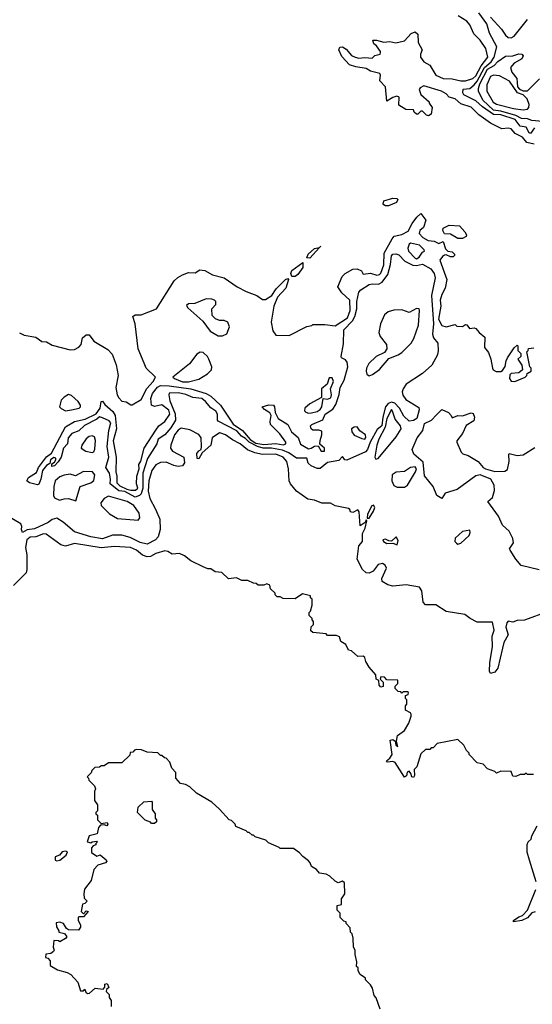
# Model space of a CAD drawing. Extents: x 2380107 to 2585170, y 384273 to 546161.
# Tile 225 of 256: x 2489375 to 2492837, y 476769 to 483419. Entities that reach past the tile are written whole.
import ezdxf

# ---------------------------------------------------------------- set-up
doc = ezdxf.new("R2010")
doc.units = 0

msp = doc.modelspace()

# ---------------------------------------------------------------- linework, layer by layer
at = {"layer": '0CON05XD'}
for points in [[(2492546.9, 483326.9), (2492529.7, 483389.7), (2492476.2, 483465)], [(2492848.8, 482578.8), (2492800, 482590), (2492770.8, 482625), (2492720.7, 482650.7), (2492695, 482681.2), (2492675, 482686), (2492631.7, 482681.7), (2492555, 482720.8), (2492476.2, 482776.2), (2492425, 482828.5), (2492355, 482850.8), (2492315, 482884.4), (2492276.2, 482896.2), (2492255, 482917.1), (2492223.8, 482935), (2492105, 482971.2), (2492080.7, 482959.3), (2492073, 482947), (2492083.9, 482913.9), (2492140, 482865), (2492140, 482855), (2492160, 482825), (2492155, 482780), (2492135, 482770), (2492123, 482773), (2492095, 482800), (2492085, 482800), (2492065, 482780), (2492055, 482780), (2492040, 482795), (2492035, 482810), (2491983, 482813), (2491935, 482842.5), (2491937.5, 482895), (2491921.7, 482901.7), (2491895, 482892.5), (2491855, 482867.5), (2491846.2, 482965), (2491807.5, 483005), (2491812.5, 483045), (2491807.5, 483055), (2491745, 483070.8), (2491715, 483090), (2491645, 483100), (2491603.5, 483113.5), (2491550.3, 483170.3), (2491530.9, 483215), (2491537.1, 483232.9), (2491555, 483234.4), (2491579.1, 483219.1), (2491615, 483177.1), (2491640, 483165), (2491665, 483159.4), (2491705, 483164.5), (2491755, 483160), (2491773, 483177), (2491810, 483185), (2491812.5, 483195), (2491812.5, 483205), (2491785, 483242.5), (2491767.5, 483255), (2491760, 483280), (2491785, 483280), (2491835, 483266.2), (2491875, 483271.2), (2491915, 483263.3), (2491973.6, 483276.4), (2492020, 483325), (2492046.4, 483336.4), (2492065, 483320), (2492066.2, 483265), (2492093.3, 483215), (2492082.5, 483185), (2492082.5, 483165), (2492103.6, 483133.6), (2492145, 483112.5), (2492184.6, 483044.6), (2492235, 483022.5), (2492295, 483019.4), (2492355, 483004.8), (2492385, 483006.2), (2492435, 483021.1), (2492455, 483039.1), (2492492.3, 483107.7), (2492536.2, 483165), (2492524.2, 483225), (2492485, 483280), (2492443.3, 483323.3), (2492414.3, 483385), (2492395, 483409.2), (2492335.8, 483445)], [(2492555, 483436.9), (2492629.2, 483355), (2492655.7, 483315), (2492675, 483298.9), (2492695, 483296.4), (2492715, 483306.9), (2492805, 483420)], [(2492851.5, 482688.5), (2492825, 482650), (2492815, 482655.6), (2492795, 482692.1), (2492755, 482700.7), (2492720.7, 482745), (2492625, 482776.8), (2492575, 482779.1), (2492499.9, 482829.9), (2492455, 482870), (2492375, 482911.9), (2492367.8, 482925), (2492370.3, 482949.7), (2492415, 482954.6), (2492445, 482978.3), (2492465, 483004), (2492515, 483096.9), (2492559.1, 483135), (2492579.4, 483165), (2492598.1, 483235), (2492546.9, 483326.9)], [(2492905, 482730.2), (2492835, 482738.1), (2492805, 482750), (2492765, 482752.5), (2492725, 482771.2), (2492625, 482800.6), (2492575, 482807.4), (2492503.8, 482875), (2492472.9, 482935), (2492472.6, 482955), (2492482.8, 482985), (2492534.5, 483085), (2492580.4, 483109.6), (2492605, 483136.8), (2492655, 483173.3), (2492705.6, 483174.4), (2492745, 483188.6), (2492767, 483187), (2492775.8, 483175), (2492765.8, 483155), (2492714.6, 483125.4), (2492688.8, 483095), (2492699.2, 483065), (2492732.4, 483022.4), (2492734.6, 482995.4), (2492736.1, 482966.1), (2492750, 482950), (2492775, 482937.3), (2492805, 482939.1), (2492885, 483019.2)], [(2492775, 482810.6), (2492805, 482814.7), (2492814.1, 482825.9), (2492816.7, 482845), (2492803.5, 482883.5), (2492775, 482911.6), (2492736.4, 482925), (2492683.2, 483003.2), (2492615, 483040), (2492575, 483044), (2492554.3, 483035.7), (2492531, 482979), (2492529.5, 482935), (2492571.7, 482861.7), (2492595, 482849.3), (2492709.3, 482819.3), (2492775, 482810.6)], [(2491845, 482161.2), (2491835, 482167.5), (2491830, 482175), (2491833.9, 482196.1), (2491895, 482212.5), (2491921.7, 482211.7), (2491930, 482205), (2491920, 482185), (2491865, 482162), (2491845, 482161.2)], [(2489374.6, 481304.6), (2489405, 481287.1), (2489485, 481274), (2489525, 481244.4), (2489555, 481241.9), (2489595, 481221.5), (2489715, 481188.2), (2489745, 481191.2), (2489775, 481206.7), (2489791.1, 481225), (2489799.7, 481270.3), (2489825, 481290), (2489845, 481290), (2489875, 481246.7), (2489971.1, 481191.1), (2489999.2, 481159.2), (2490027.5, 481087.5), (2490039.4, 481015), (2490024.4, 480934.4), (2490034.4, 480885), (2490045, 480863.8), (2490065, 480843.3), (2490095, 480836.7), (2490125, 480818), (2490135, 480818), (2490195, 480854.3), (2490233.1, 480926.9), (2490275.7, 480975), (2490292.5, 481005), (2490230, 481065), (2490215, 481100), (2490176.2, 481195), (2490155.6, 481365), (2490138.8, 481415), (2490154.1, 481425.9), (2490195, 481424.4), (2490300, 481465), (2490418.6, 481655), (2490442.4, 481677.6), (2490474.6, 481695.4), (2490515, 481712.2), (2490561.1, 481708.9), (2490591.2, 481728.8), (2490625, 481723.8), (2490677.5, 481695), (2490755, 481675.8), (2490844.6, 481614.6), (2490905, 481582.9), (2490975.9, 481555.9), (2491015, 481530), (2491035, 481530), (2491077.5, 481555), (2491108.3, 481601.7), (2491170, 481665), (2491185, 481670), (2491190, 481665), (2491172.5, 481605), (2491116.2, 481545), (2491091.4, 481485), (2491073.6, 481375), (2491085, 481316.7), (2491105, 481288.8), (2491195, 481286.7), (2491315, 481347.5), (2491347, 481353), (2491355, 481360), (2491435, 481360), (2491505, 481351.2), (2491588.9, 481405), (2491607.5, 481455), (2491604.3, 481525), (2491550, 481575), (2491523.3, 481615), (2491552.5, 481685), (2491572.5, 481705), (2491625, 481733.3), (2491653.6, 481736.4), (2491683, 481723), (2491695, 481700), (2491743.6, 481706.4), (2491787, 481693), (2491805, 481696.7), (2491815, 481706.7), (2491834, 481764), (2491837.5, 481842.5), (2491891.2, 481938.8), (2491905, 481957.5), (2491955, 481967.5), (2491999.7, 481990.3), (2492025, 482043.3), (2492056.7, 482085), (2492085, 482110), (2492117.5, 482065), (2492102.5, 482015), (2492077.5, 481995), (2492073.3, 481975), (2492097, 481947), (2492133, 481927)], [(2492365, 481940), (2492335, 481940), (2492285, 481970), (2492245, 481972.5), (2492233.3, 481995), (2492235, 482010), (2492275, 482030), (2492346.1, 482026.1), (2492382.5, 481985), (2492392.5, 481965), (2492390, 481955), (2492365, 481940)], [(2491335, 481808.8), (2491315, 481810), (2491323.3, 481835), (2491365, 481872.5), (2491400.4, 481879.7), (2491408.3, 481888.3), (2491400.4, 481879.7), (2491335, 481808.8)], [(2492055, 481804), (2492072.5, 481815), (2492095, 481847.5), (2492110, 481855), (2492107.5, 481865), (2492075.9, 481895.9), (2492015, 481910), (2492006.4, 481903.6), (2491996.7, 481875), (2492000, 481855), (2492045, 481807.5), (2492055, 481804)], [(2492133, 481927), (2492175, 481922.5), (2492205, 481907.5), (2492235, 481920), (2492250.7, 481870.7), (2492266.4, 481856.4), (2492295, 481850), (2492312.5, 481835), (2492312.5, 481825), (2492303, 481817), (2492285, 481816.7), (2492255, 481830), (2492245, 481827.5), (2492230.7, 481819.3), (2492212.5, 481795), (2492258.8, 481665), (2492249.4, 481605), (2492225, 481563.3), (2492214.2, 481525), (2492219.2, 481485), (2492203.9, 481395), (2492225, 481353.3), (2492255, 481343.3), (2492315, 481360), (2492328.3, 481348.3), (2492365, 481347.5), (2492385, 481360), (2492395, 481357.5), (2492413, 481333), (2492445, 481337.5), (2492455, 481332.5), (2492477.5, 481305), (2492516.7, 481275), (2492513.3, 481205), (2492541.7, 481171.7), (2492557.5, 481125), (2492567.5, 481065), (2492573.6, 481053.6), (2492593.6, 481043.6), (2492625, 481042.5), (2492635, 481050), (2492653.6, 481076.4), (2492660, 481115), (2492670, 481135), (2492715, 481202.5), (2492735, 481220), (2492740, 481215), (2492740, 481185), (2492760, 481165), (2492760, 481145), (2492740, 481125), (2492767.5, 481085), (2492770, 481055), (2492747, 481033), (2492695, 481030), (2492685, 481020), (2492683.3, 480995), (2492695, 480976.7), (2492720, 480975), (2492790, 481005), (2492800, 481015), (2492801.7, 481028.3), (2492830, 481045), (2492830, 481065), (2492820, 481075), (2492800, 481175), (2492810, 481185), (2492811.7, 481198.3), (2492847, 481203)], [(2490155, 480194.5), (2490085, 480232), (2490045, 480237.5), (2489986, 480285), (2489988.6, 480315), (2489980.8, 480355), (2489956.7, 480395), (2489976.9, 480465), (2489966.7, 480535), (2489976.5, 480645), (2489990, 480695), (2489979.4, 480709.4), (2489935, 480730.8), (2489913.8, 480736.2), (2489895, 480720), (2489811.9, 480678.1), (2489775, 480642.5), (2489726.7, 480623.3), (2489703.3, 480595), (2489697.1, 480555), (2489670.8, 480525), (2489656, 480465), (2489635, 480432.5), (2489610, 480405), (2489591.7, 480401.7), (2489591.7, 480418.3), (2489610, 480430), (2489620, 480445), (2489618.3, 480458.3), (2489605, 480462.5), (2489583.3, 480445), (2489578.3, 480421.7), (2489555, 480407.5), (2489530, 480375), (2489518.8, 480315), (2489505, 480282.5), (2489495, 480277.5), (2489440.7, 480290.7), (2489423.3, 480305), (2489435, 480326.7), (2489489.2, 480360.8), (2489502.5, 480395), (2489555, 480465.6), (2489588.9, 480491.1), (2489685, 480668.8), (2489745, 480704), (2489818.3, 480721.7), (2489892.3, 480757.7), (2489918.8, 480795), (2489925, 480840), (2489935, 480842.5), (2489950, 480820), (2490005, 480772), (2490018.9, 480745), (2490027.7, 480655), (2490005.7, 480575), (2490026.9, 480465), (2490024.3, 480365), (2490031.9, 480335), (2490031.1, 480291.1), (2490051.3, 480271.3), (2490097.8, 480247.8), (2490125, 480240.6), (2490157.9, 480242.1), (2490173.8, 480255), (2490164.3, 480285), (2490166, 480335), (2490182, 480385), (2490180, 480415), (2490192.5, 480437.5), (2490214.7, 480525.3), (2490294.6, 480645.4), (2490314, 480675), (2490355.3, 480704.7), (2490390, 480755), (2490381.3, 480781.3), (2490335, 480816.7), (2490285, 480806.2), (2490266.1, 480816.1), (2490261.2, 480861.2), (2490272.1, 480895), (2490305, 480937.1), (2490325, 480949.1), (2490385, 480946.8), (2490530, 480925), (2490634.4, 480895), (2490665.6, 480875), (2490731.5, 480815), (2490817.3, 480687.3), (2490879.2, 480645), (2490932.5, 480582.5), (2490969.1, 480559.1), (2491025, 480548.9), (2491105, 480555.6), (2491155, 480548), (2491173.3, 480555), (2491173.3, 480565), (2491132.4, 480622.4), (2491070, 480685), (2491066, 480705), (2491073.8, 480745), (2491064, 480764), (2491027.5, 480785), (2491012.5, 480805), (2491057, 480817), (2491090, 480815), (2491096.7, 480805), (2491101.2, 480765), (2491121.2, 480725), (2491186.7, 480685), (2491211.2, 480635), (2491255.8, 480595.8), (2491271.7, 480551.7), (2491325, 480521.4), (2491343.3, 480525), (2491365, 480538.8), (2491391.7, 480541.7), (2491411.2, 480505), (2491432.5, 480505), (2491433.3, 480525), (2491402.5, 480552.5), (2491403.6, 480576.4), (2491416.2, 480615), (2491415, 480640), (2491395, 480647.5), (2491355, 480647.5), (2491342.5, 480655), (2491340, 480675), (2491347.5, 480685), (2491423, 480717), (2491438.5, 480755), (2491490.7, 480789.3), (2491509.9, 480820.1), (2491532.8, 480887.2), (2491540.3, 480935), (2491566.7, 480983.3), (2491591.9, 481075), (2491586, 481106), (2491575, 481120.5), (2491548.8, 481135), (2491546, 481145), (2491561.2, 481228.8), (2491564.8, 481325), (2491622.8, 481385), (2491638.5, 481415), (2491651.9, 481465), (2491651.6, 481515), (2491665, 481578.8), (2491680, 481595), (2491735, 481630.6), (2491755, 481635.8), (2491798.3, 481631.7), (2491823.6, 481646.4), (2491862.3, 481697.7), (2491879.5, 481765), (2491885, 481822.9), (2491895, 481834.3), (2491915, 481837.1), (2491935, 481830.2), (2491977, 481787), (2492030.9, 481760.9), (2492055, 481757.8), (2492095, 481766.5), (2492151.3, 481735), (2492173.5, 481705), (2492180, 481675), (2492155.3, 481555), (2492169.8, 481365), (2492162.4, 481295), (2492169.6, 481269.6), (2492199.3, 481235), (2492202.3, 481185), (2492195.8, 481154.2), (2492158.1, 481085), (2492095, 481028.9), (2491985, 480957.1), (2491963.8, 480926.2), (2491957.8, 480905), (2491962.5, 480882.5), (2491982.9, 480852.9), (2492070.5, 480800.5), (2492072.9, 480782.9), (2492058.3, 480725), (2492035, 480710.7), (2492005, 480707.5), (2491969.9, 480739.9), (2491939.4, 480795), (2491909.1, 480829.1), (2491885, 480835.7), (2491862.5, 480827.5), (2491845.5, 480804.5), (2491826.7, 480733.4), (2491820, 480675), (2491788.9, 480651.1), (2491741.4, 480565), (2491725, 480516), (2491710.6, 480499.4), (2491585, 480443.8), (2491570, 480445), (2491555, 480467.5), (2491529.5, 480440.5), (2491455, 480428), (2491405, 480387.5), (2491385, 480386.7), (2491342.5, 480405), (2491324.1, 480424.1), (2491315, 480456.2), (2491245, 480457.1), (2491193.7, 480493.6), (2491150.7, 480510.7), (2491075, 480524.6), (2491020, 480525), (2490980, 480535), (2490925, 480564.6), (2490900, 480590), (2490873.3, 480605), (2490841.1, 480641.1), (2490716.1, 480706.1), (2490710, 480715), (2490710, 480755), (2490699.2, 480775), (2490665, 480797.5), (2490630.6, 480840.6), (2490605, 480859.4), (2490545, 480868.1), (2490497.4, 480887.4), (2490448.3, 480898.3), (2490385, 480896.7), (2490381.2, 480885), (2490389.4, 480845), (2490425, 480757.5), (2490427.3, 480715), (2490395, 480662.9), (2490355, 480613.8), (2490310, 480585), (2490302, 480555), (2490238, 480455), (2490207.5, 480355), (2490206.4, 480255), (2490195.9, 480215.9), (2490185, 480204.2), (2490155, 480194.5)], [(2491213.3, 481683.3), (2491206, 481705), (2491212, 481725), (2491288.3, 481778.3), (2491286.2, 481745), (2491253, 481697), (2491235, 481683.8), (2491213.3, 481683.3)], [(2490745, 481283.8), (2490773, 481297), (2490792.5, 481345), (2490780, 481375), (2490756.4, 481386.4), (2490725, 481387.5), (2490698.3, 481398.3), (2490675, 481420), (2490673, 481467), (2490700, 481495), (2490700, 481515), (2490690, 481525), (2490671.7, 481531.7), (2490635, 481532.5), (2490557, 481503), (2490515, 481500), (2490501.7, 481488.3), (2490511.7, 481471.7), (2490611.7, 481381.7), (2490662.5, 481315), (2490715, 481283.8), (2490745, 481283.8)], [(2491735, 481014), (2491758.1, 481021.9), (2491805, 481056.4), (2491868.5, 481131.5), (2491931.2, 481155), (2491955, 481170.6), (2492018.9, 481235), (2492037.7, 481265), (2492069.1, 481355), (2492076.2, 481455), (2492072, 481465), (2492055, 481467.3), (2492005, 481442.2), (2491955, 481458.6), (2491902.1, 481457.9), (2491863.4, 481446.6), (2491838.7, 481425), (2491811.4, 481365), (2491800.8, 481305), (2491809.3, 481279.3), (2491852.3, 481225), (2491855.6, 481195), (2491839.5, 481170.5), (2491782.2, 481145), (2491732.6, 481097.4), (2491716.7, 481065), (2491714, 481045), (2491719.6, 481025), (2491735, 481014)], [(2490475, 480973.1), (2490515, 480973.6), (2490585, 480990), (2490643, 481027), (2490670, 481055), (2490672.5, 481075), (2490652.5, 481125), (2490642.5, 481145), (2490615, 481170), (2490595, 481172.5), (2490570.7, 481159.3), (2490522.5, 481095), (2490410, 481005), (2490420, 480995), (2490475, 480973.1)], [(2491325, 480760.6), (2491345, 480762.7), (2491385, 480772.5), (2491405, 480785.6), (2491414.6, 480805), (2491425, 480860), (2491455, 480855.6), (2491476.4, 480865), (2491480.9, 480885), (2491473.8, 480926.2), (2491493.3, 480975), (2491485, 481000), (2491465, 481000), (2491452.5, 480957.5), (2491414.3, 480925), (2491413, 480867), (2491334.2, 480825), (2491301.4, 480795), (2491298, 480778), (2491307, 480767), (2491325, 480760.6)], [(2489685, 480777.8), (2489725, 480783.8), (2489776.2, 480795), (2489785.7, 480805), (2489785.7, 480815), (2489769.7, 480839.7), (2489725, 480881.2), (2489705, 480888), (2489675, 480870), (2489655, 480849.2), (2489644.5, 480805), (2489655, 480792.5), (2489685, 480777.8)], [(2491780.8, 480450.8), (2491795, 480454.3), (2491918.7, 480601.3), (2491950.5, 480655), (2491947.5, 480675), (2491911.6, 480721.6), (2491894, 480775), (2491885, 480785.5), (2491855, 480724.2), (2491844.1, 480665.9), (2491801.4, 480585), (2491787.5, 480545), (2491773.5, 480463.5), (2491780.8, 480450.8)], [(2492883.3, 479703.3), (2492762.4, 479732.4), (2492725.7, 479775.7), (2492688, 479835), (2492683.8, 479845), (2492710, 479885), (2492706, 479915), (2492680, 479965), (2492636, 480005), (2492608, 480065), (2492537.5, 480165), (2492568.5, 480191.5), (2492582, 480238), (2492580, 480275), (2492556.2, 480316.2), (2492485, 480343.8), (2492455, 480338.8), (2492330.5, 480245), (2492248, 480222), (2492225, 480185.6), (2492191.2, 480205), (2492167.5, 480265), (2492108.1, 480338.1), (2492099.6, 480429.6), (2492037.1, 480485), (2492026.7, 480515), (2492058.4, 480595), (2492097.9, 480645), (2492109.3, 480690.7), (2492156.9, 480713.1), (2492190.7, 480749.3), (2492225, 480786), (2492270, 480765), (2492290, 480745), (2492295, 480730), (2492333.6, 480746.4), (2492365, 480743.3), (2492425, 480764.2), (2492438.3, 480758.3), (2492445.7, 480735), (2492441.2, 480708.8), (2492391.4, 480678.6), (2492366.7, 480625), (2492327.5, 480575), (2492327.5, 480565), (2492357.3, 480497.3), (2492367.6, 480487.6), (2492405, 480474.6), (2492471.4, 480435), (2492505.6, 480395), (2492521.9, 480385), (2492585, 480366.7), (2492650.8, 480369.2), (2492668.9, 480381.1), (2492681.9, 480435), (2492677.5, 480482.5), (2492681.7, 480488.3), (2492735, 480476.2), (2492775, 480478.8), (2492855, 480530)], [(2491705, 480586), (2491712.9, 480597.1), (2491709.4, 480615), (2491672.3, 480642.3), (2491655, 480670), (2491635, 480667.5), (2491616.7, 480655), (2491618, 480635), (2491635, 480612.5), (2491685, 480589.2), (2491705, 480586)], [(2492945, 479421.2), (2492785, 479363.8), (2492735, 479360), (2492705, 479350), (2492675, 479355.8), (2492664.4, 479345), (2492658.8, 479315), (2492673.1, 479265), (2492645, 479211.2), (2492635.5, 479174.5), (2492605, 479040), (2492585, 479011.4), (2492555, 479003.8), (2492548.6, 479018.6), (2492549.6, 479075), (2492567.6, 479185), (2492565.8, 479254.2), (2492578.8, 479295), (2492569.2, 479349.2), (2492465, 479350.6), (2492416.7, 479375), (2492382.5, 479402.5), (2492255, 479422), (2492185, 479465.8), (2492115, 479466), (2492099.2, 479485), (2492090.3, 479560.3), (2492075.5, 479585.5), (2491985, 479602.7), (2491895, 479592.5), (2491862.4, 479602.4), (2491823.8, 479625), (2491820, 479645), (2491853.3, 479715), (2491843.3, 479735), (2491825, 479746.7), (2491795, 479740), (2491761.4, 479695), (2491735, 479681.1), (2491715, 479683.1), (2491690.8, 479705), (2491654.2, 479775), (2491666.2, 479865), (2491690, 479895), (2491690.7, 479949.3), (2491708.8, 479985), (2491720, 480035), (2491715, 480040), (2491708.3, 480021.7), (2491675, 480000), (2491666.7, 480095), (2491658.3, 480108.3), (2491625, 480090), (2491610, 480095), (2491605, 480110), (2491595, 480117.5), (2491505, 480135.8), (2491474.1, 480154.1), (2491415, 480154.2), (2491365, 480174.3), (2491320.9, 480180.9), (2491243.6, 480233.6), (2491203.2, 480283.2), (2491196.1, 480305), (2491191.1, 480385), (2491178.8, 480435), (2491155.4, 480465), (2491105, 480484.5), (2491015, 480483), (2490962.5, 480492.5), (2490913.3, 480513.3), (2490863.1, 480555), (2490811.3, 480581.3), (2490765.7, 480615), (2490734.2, 480625.8), (2490725, 480627.5), (2490675, 480595.7), (2490665.5, 480544.5), (2490606.7, 480493.3), (2490585, 480452.5), (2490573.3, 480455), (2490571.7, 480488.3), (2490585, 480507.5), (2490600, 480515), (2490603.3, 480535), (2490601.2, 480595), (2490585, 480616.7), (2490525, 480647.8), (2490465, 480660), (2490445, 480645.5), (2490420.8, 480615), (2490395.7, 480545), (2490394.3, 480524.3), (2490407.5, 480505), (2490482.5, 480465), (2490487.5, 480425), (2490473.8, 480406.2), (2490445, 480401.9), (2490415, 480407.8), (2490365, 480430.6), (2490325, 480427.7), (2490295, 480411.8), (2490266.9, 480375), (2490246.7, 480305), (2490243.6, 480233.6), (2490253.1, 480185), (2490293.2, 480113.2), (2490320.4, 480045), (2490324.4, 479975), (2490310, 479925), (2490292, 479905), (2490235, 479876.9), (2490188.8, 479888.8), (2490122.1, 479922.1), (2490065, 479937.8), (2490001.7, 479938.3), (2489935, 479912.5), (2489855, 479926.4), (2489745, 479960.6), (2489668.8, 480025), (2489625, 480051.2), (2489595, 480042.5), (2489567.9, 480022.1), (2489475, 479980.7), (2489425, 479972.2), (2489395, 479955.8), (2489386.7, 479975), (2489389.5, 479995), (2489383, 480013), (2489282.7, 480072.7)], [(2489863.8, 480496.2), (2489875, 480500), (2489883, 480517), (2489887.6, 480577.6), (2489880.3, 480600.3), (2489865, 480607.1), (2489845, 480602.9), (2489825, 480587.1), (2489795.6, 480545), (2489790.8, 480525), (2489822.5, 480505), (2489863.8, 480496.2)], [(2489755, 480170), (2489783.6, 480266.4), (2489855, 480290), (2489875, 480306), (2489883.6, 480345), (2489865.8, 480365), (2489805, 480367.5), (2489753, 480337), (2489715, 480348.8), (2489675, 480342), (2489645, 480331.1), (2489615, 480304), (2489604.5, 480265), (2489604.4, 480204.4), (2489610.5, 480190.5), (2489643.9, 480173.9), (2489676.4, 480183.6), (2489705, 480183.8), (2489755, 480170)], [(2491975, 480261.4), (2491995, 480275.5), (2492048.8, 480365), (2492055.3, 480385), (2492045, 480397.7), (2492015, 480395.3), (2491975, 480367.4), (2491918.3, 480361.7), (2491890.8, 480345), (2491887.5, 480305), (2491902.5, 480272.5), (2491925, 480262.1), (2491975, 480261.4)], [(2490175, 480038), (2490187.5, 480055), (2490182.5, 480085), (2490145, 480138.1), (2490100, 480165), (2489975, 480200), (2489945, 480186), (2489922, 480155), (2489925, 480137.5), (2489980.5, 480080.5), (2490035, 480048.8), (2490175, 480038)], [(2491735, 480052.5), (2491765, 480100), (2491772.5, 480125), (2491765, 480140), (2491753.3, 480135), (2491725, 480080), (2491722.5, 480052.5), (2491735, 480052.5)], [(2492845, 478320), (2492805, 478320), (2492795, 478330), (2492785, 478320), (2492755, 478320), (2492725, 478307.5), (2492705, 478310), (2492695, 478340), (2492625, 478342.5), (2492595, 478330), (2492585, 478340), (2492535, 478360), (2492505, 478390), (2492465, 478400), (2492410, 478455), (2492410, 478465), (2492393, 478483), (2492375, 478520), (2492335, 478557.5), (2492195, 478530), (2492168.3, 478501.7), (2492155, 478500), (2492145, 478490), (2492115, 478490), (2492085, 478460), (2492057, 478373), (2492040, 478355), (2492042.5, 478315), (2492035, 478300), (2492022.5, 478305), (2492017, 478327), (2492005, 478342.5), (2491992.5, 478337.5), (2491988.3, 478311.7), (2491975, 478303.8), (2491910.8, 478400.8), (2491895, 478407.9), (2491860, 478405), (2491853.3, 478413.3), (2491875, 478430), (2491889.6, 478455), (2491877.5, 478552.5), (2491895, 478556.7), (2491910, 478545), (2491915, 478520), (2491930, 478510), (2491920, 478545), (2491927.5, 478585), (2491975, 478617.5), (2492003, 478667), (2492020, 478715), (2492019.3, 478729.3), (2492015, 478737.5), (2491980, 478755), (2491980, 478785), (2491990, 478795), (2491990, 478825), (2491980, 478835), (2491980, 478855), (2491998.3, 478861.7), (2492000, 478875), (2491995, 478880), (2491965, 478880), (2491955, 478870), (2491948.3, 478878.3), (2491931.7, 478881.7), (2491911.7, 478901.7), (2491911.7, 478918.3), (2491930, 478935), (2491928.3, 478958.3), (2491855, 478960), (2491838.3, 478978.3), (2491815, 478980), (2491810, 478965), (2491830, 478945), (2491830, 478915), (2491815, 478910), (2491803.3, 478925), (2491800, 478955), (2491782.5, 478965), (2491780, 478995), (2491736.4, 479046.4), (2491712.5, 479085), (2491705, 479110), (2491695, 479120), (2491658.3, 479118.3), (2491617, 479157), (2491595, 479160), (2491578.3, 479198.3), (2491545, 479220), (2491535, 479250), (2491515, 479260), (2491455, 479260), (2491445, 479270), (2491355, 479280), (2491341.7, 479291.7), (2491343, 479317), (2491360, 479335), (2491360, 479355), (2491350, 479365), (2491350, 479375), (2491330, 479395), (2491330, 479415), (2491340, 479425), (2491350, 479465), (2491350, 479505), (2491340, 479515), (2491338.3, 479528.3), (2491285, 479540), (2491235, 479507.5), (2491155, 479510), (2491135, 479520), (2491115, 479520), (2491100, 479535), (2491100, 479545), (2491070, 479575), (2491065, 479600), (2491045, 479607.5), (2491025, 479600), (2490985, 479600), (2490971.7, 479611.7), (2490955, 479612.5), (2490915, 479630), (2490875, 479630), (2490838.3, 479648.3), (2490785, 479642.5), (2490740, 479685), (2490695, 479690), (2490665, 479710), (2490645, 479710), (2490615, 479722.5), (2490530, 479765), (2490487, 479797), (2490455, 479812.5), (2490405, 479808.8), (2490375, 479826.7), (2490355, 479831.2), (2490295, 479812.9), (2490257.9, 479792.1), (2490235, 479791.2), (2490205, 479802.5), (2490164.4, 479835), (2490124.1, 479854.1), (2490015, 479859.6), (2489925, 479852), (2489745, 479880), (2489685, 479861.9), (2489652.6, 479872.6), (2489553.8, 479943.8), (2489535, 479946.2), (2489485, 479925.3), (2489445, 479923.3), (2489424.2, 479905), (2489413.8, 479855), (2489424.1, 479805), (2489423.3, 479705), (2489417.9, 479682.1), (2489332.2, 479597.8)], [(2492335, 479877.5), (2492355, 479882.5), (2492410, 479935), (2492417.5, 479955), (2492415, 479970), (2492365, 479962.5), (2492315, 479916.7), (2492313.8, 479895), (2492325, 479882.5), (2492335, 479877.5)], [(2491925, 479872.5), (2491931.7, 479901.7), (2491917, 479927), (2491885, 479897.5), (2491868.3, 479898.3), (2491845, 479910), (2491827.5, 479905), (2491832.5, 479895), (2491855, 479880), (2491895, 479882.5), (2491925, 479872.5)], [(2491810, 476735), (2491781.7, 476811.7), (2491768.3, 476828.3), (2491757, 476877), (2491745, 476900), (2491710, 476935), (2491710, 476945), (2491675, 476970), (2491660, 476995), (2491660, 477015), (2491650, 477025), (2491652.5, 477055), (2491640, 477105), (2491640, 477135), (2491630, 477155), (2491627.5, 477215), (2491620, 477245), (2491610, 477255), (2491607.5, 477285), (2491580, 477315), (2491580, 477325), (2491565, 477330), (2491540, 477355), (2491540, 477385), (2491520, 477405), (2491520, 477435), (2491548.3, 477441.7), (2491548.3, 477481.7), (2491570, 477515), (2491568.3, 477588.3), (2491555, 477600), (2491525, 477590), (2491505, 477600), (2491470, 477635), (2491445, 477647.5), (2491400, 477655), (2491379.3, 477679.3), (2491345, 477700), (2491337.5, 477725), (2491325, 477737.5), (2491286.7, 477766.7), (2491265, 477792.5), (2491225, 477820), (2491135, 477820), (2491128.3, 477828.3), (2491055, 477860), (2491037, 477877), (2490965, 477900), (2490955, 477910), (2490945, 477910), (2490925, 477930), (2490915, 477930), (2490905, 477940), (2490835, 477970), (2490830, 477985), (2490805, 478010), (2490790, 478015), (2490725, 478087.5), (2490673, 478133), (2490570, 478195), (2490525, 478237.5), (2490495, 478252.5), (2490460.5, 478260.5), (2490430, 478295), (2490430, 478335), (2490403, 478363), (2490390, 478405), (2490365, 478430), (2490353, 478433), (2490335, 478450), (2490325, 478450), (2490307, 478467), (2490235, 478472.5), (2490197, 478487), (2490165, 478490), (2490150, 478485), (2490138.3, 478471.7), (2490121.7, 478468.3), (2490118.3, 478451.7), (2490065, 478400), (2489975, 478400), (2489945, 478380), (2489925, 478380), (2489915, 478370), (2489881.7, 478368.3), (2489861.7, 478348.3), (2489858.3, 478331.7), (2489830, 478305), (2489840, 478295), (2489841.7, 478281.7), (2489880, 478245), (2489887.5, 478225), (2489880, 478205), (2489880, 478145), (2489900, 478115), (2489900, 478075), (2489890, 478065), (2489890, 478055), (2489900, 478045), (2489900, 478015), (2489925, 477990), (2489965, 477997.5), (2489970, 477985), (2489963, 477973), (2489945, 477980), (2489921.7, 477978.3), (2489908.3, 477961.7), (2489899.2, 477920.8), (2489845, 477907.5), (2489830, 477865), (2489855, 477860), (2489863.6, 477866.4), (2489895, 477870), (2489900, 477865), (2489890, 477855), (2489890, 477845), (2489871.7, 477838.3), (2489860, 477825), (2489860, 477795), (2489895, 477770), (2489918.3, 477778.3), (2489960, 477745), (2489962.5, 477735), (2489955, 477723.3), (2489901.7, 477708.3), (2489875, 477680), (2489856.7, 477605), (2489813.6, 477546.4), (2489807.5, 477515), (2489810, 477485), (2489830, 477465), (2489815, 477450), (2489800, 477445), (2489790, 477395), (2489805, 477380), (2489825, 477400), (2489837.5, 477395), (2489805, 477360), (2489775, 477360), (2489770, 477355), (2489770, 477335), (2489786.7, 477305), (2489785, 477290), (2489771.7, 477268.3), (2489705, 477272.5), (2489690.7, 477280.7), (2489670, 477315), (2489645, 477322.5), (2489621.7, 477318.3), (2489623, 477293), (2489640, 477265), (2489640, 477255), (2489677, 477247), (2489692.5, 477225), (2489685, 477212.5), (2489645, 477190), (2489637, 477197), (2489605, 477200), (2489600, 477155), (2489607.5, 477135), (2489602.5, 477125), (2489585, 477112.5), (2489551.7, 477108.3), (2489550, 477085), (2489565, 477080), (2489581.7, 477061.7), (2489581.7, 477031.7), (2489631.2, 477001.2), (2489695, 476982.5), (2489719.3, 476969.3), (2489768.3, 476918.3), (2489785, 476860), (2489805, 476860), (2489815, 476870), (2489821.7, 476851.7), (2489832.5, 476842.5), (2489847, 476843), (2489885, 476877.5), (2489938.3, 476871.7), (2489950, 476885), (2489950, 476905), (2489965, 476910), (2489977.5, 476882.5), (2489961.7, 476868.3), (2489960, 476855), (2489980, 476835), (2489980, 476815), (2489992.5, 476795), (2489993.6, 476753.6)], [(2490285, 477990), (2490265, 477990), (2490258.3, 477998.3), (2490221.7, 478011.7), (2490170, 478065), (2490175, 478100), (2490213, 478137), (2490265, 478140), (2490270, 478135), (2490270, 478085), (2490290, 478055), (2490290, 478025), (2490300, 478015), (2490298.3, 478001.7), (2490285, 477990)], [(2492862.5, 477595), (2492818.3, 477741.7), (2492803, 477797), (2492803, 477847), (2492810, 477865), (2492830, 477885), (2492833, 477907), (2492870, 477975)], [(2489625, 477737.5), (2489645, 477742.5), (2489690, 477775), (2489698.3, 477798.3), (2489685, 477802.5), (2489662.3, 477797.7), (2489644.1, 477775.9), (2489614.4, 477765.6), (2489615, 477742.5), (2489625, 477737.5)], [(2492857, 477393), (2492835, 477386.7), (2492805, 477353.3), (2492765.7, 477334.3), (2492710, 477325), (2492710, 477335), (2492745, 477358.6), (2492771.7, 477368.3), (2492803.8, 477405), (2492860, 477545)]]:
    msp.add_lwpolyline(points, dxfattribs=at)

doc.saveas('drawing.dxf')
